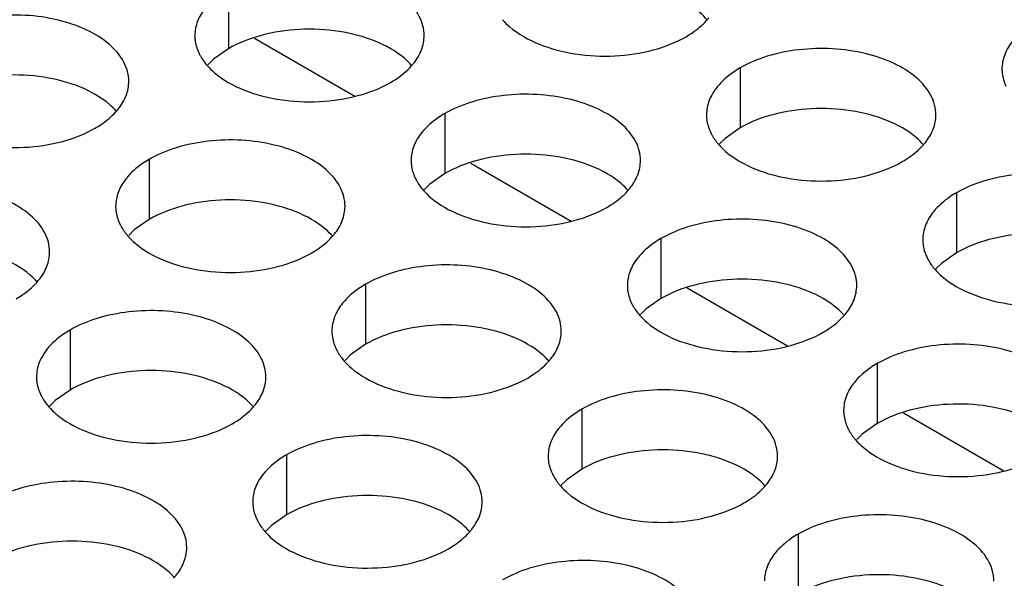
# Model space of a CAD drawing. Header units: inches. Extents: x 0 to 34, y 0 to 22.
# Tile 129 of 164: x 17.327 to 17.542, y 19.725 to 19.847. Entities that reach past the tile are written whole.
import ezdxf

# ---------------------------------------------------------------- set-up
doc = ezdxf.new("R2010")
doc.units = ezdxf.units.IN
doc.header["$LTSCALE"] = 1.87
doc.header["$MEASUREMENT"] = 0
doc.layers.get('0').update_dxf_attribs({"linetype": 'CONTINUOUS'})
doc.layers.add('02___PRT_ALL_AXES', color=7, linetype='CONTINUOUS')

msp = doc.modelspace()

# ---------------------------------------------------------------- linework, layer by layer
at = {"color": 7, "linetype": 'CONTINUOUS'}
for p, q in [((17.37809, 19.84263), (17.39997, 19.83)), ((17.42523, 19.81541), (17.44711, 19.80278)), ((17.47237, 19.7882), (17.49425, 19.77556)), ((17.51951, 19.76098), (17.54139, 19.74834))]:
    msp.add_line(p, q, dxfattribs=at)
at = {"layer": '02___PRT_ALL_AXES', "color": 7, "linetype": 'CONTINUOUS'}
for p, q in [((17.37238, 19.85339), (17.37238, 19.84032)), ((17.37238, 19.84032), (17.36912, 19.83801)), ((17.36912, 19.83801), (17.36791, 19.83682)), ((17.48391, 19.83613), (17.48391, 19.82307)), ((17.41952, 19.82617), (17.41952, 19.8131)), ((17.48391, 19.82307), (17.48066, 19.82075)), ((17.48066, 19.82075), (17.47945, 19.81956)), ((17.35512, 19.81621), (17.35512, 19.80314)), ((17.41952, 19.8131), (17.41626, 19.81079)), ((17.41626, 19.81079), (17.41505, 19.8096)), ((17.53105, 19.80891), (17.53105, 19.79585)), ((17.35512, 19.80314), (17.35187, 19.80083)), ((17.35187, 19.80083), (17.35066, 19.79964)), ((17.46666, 19.79895), (17.46666, 19.78589)), ((17.53105, 19.79585), (17.5278, 19.79353)), ((17.5278, 19.79353), (17.52659, 19.79234)), ((17.40226, 19.78899), (17.40226, 19.77592)), ((17.46666, 19.78589), (17.4634, 19.78357)), ((17.4634, 19.78357), (17.46219, 19.78238)), ((17.33787, 19.77902), (17.33787, 19.76596)), ((17.40226, 19.77592), (17.39901, 19.77361)), ((17.39901, 19.77361), (17.3978, 19.77242)), ((17.5138, 19.77173), (17.5138, 19.75867)), ((17.33787, 19.76596), (17.33461, 19.76364)), ((17.33461, 19.76364), (17.3334, 19.76245)), ((17.4494, 19.76177), (17.4494, 19.74871)), ((17.5138, 19.75867), (17.51054, 19.75635)), ((17.51054, 19.75635), (17.50933, 19.75516)), ((17.38501, 19.75181), (17.38501, 19.73874)), ((17.4494, 19.74871), (17.44615, 19.74639)), ((17.44615, 19.74639), (17.44494, 19.7452)), ((17.38501, 19.73874), (17.38175, 19.73643)), ((17.38175, 19.73643), (17.38054, 19.73524)), ((17.49654, 19.73455), (17.49654, 19.72149))]:
    msp.add_line(p, q, dxfattribs=at)
at = {"layer": '02___PRT_ALL_AXES', "color": 3, "linetype": 'CONTINUOUS'}
for centre in [(17.46651, 19.85562), (17.40211, 19.84566), (17.33772, 19.83569), (17.51365, 19.8284), (17.44925, 19.81844), (17.38486, 19.80848), (17.32046, 19.79851), (17.4964, 19.79122), (17.432, 19.78126), (17.36761, 19.7713), (17.47914, 19.75404), (17.41475, 19.74408), (17.35035, 19.73411)]:
    msp.add_arc(centre, 0.01363, 317.6963, 321.0163, dxfattribs=at)
for points, knots in [([(17.41505, 19.84317), (17.41505, 19.84388), (17.41487, 19.84534), (17.41372, 19.84825), (17.41079, 19.85161), (17.40577, 19.85466), (17.3995, 19.85676), (17.39248, 19.85775), (17.38525, 19.85755), (17.37842, 19.85618), (17.37423, 19.85446), (17.37238, 19.85339)], [0, 0, 0, 0, 0.042883, 0.087524, 0.186914, 0.304219, 0.43794, 0.582356, 0.729558, 0.871282, 1, 1, 1, 1]), ([(17.3674, 19.84928), (17.36667, 19.84839), (17.3655, 19.84647), (17.36506, 19.84425), (17.36506, 19.84319)], [0, 0, 0, 0, 0.520681, 1, 1, 1, 1]), ([(17.35066, 19.83321), (17.35066, 19.83392), (17.35047, 19.83538), (17.34932, 19.83829), (17.3464, 19.84165), (17.34138, 19.8447), (17.33511, 19.8468), (17.32808, 19.84779), (17.32086, 19.84759), (17.31403, 19.84622), (17.30983, 19.84449), (17.30798, 19.84342)], [0, 0, 0, 0, 0.042883, 0.087524, 0.186914, 0.304219, 0.43794, 0.582356, 0.729558, 0.871282, 1, 1, 1, 1]), ([(17.43213, 19.84664), (17.43261, 19.84609), (17.43492, 19.84384), (17.43781, 19.84225), (17.44011, 19.84132)], [0, 0, 0, 0, 0.226307, 1, 1, 1, 1]), ([(17.47213, 19.84294), (17.47256, 19.84319), (17.47417, 19.84419), (17.47566, 19.84541), (17.47659, 19.84644)], [0, 0, 0, 0, 0.265362, 1, 1, 1, 1]), ([(17.36506, 19.84319), (17.36506, 19.84287), (17.36513, 19.84159), (17.3655, 19.84032), (17.36591, 19.83944)], [0, 0, 0, 0, 0.245663, 1, 1, 1, 1]), ([(17.41271, 19.83708), (17.41344, 19.83797), (17.41461, 19.83989), (17.41505, 19.84211), (17.41505, 19.84317)], [0, 0, 0, 0, 0.520681, 1, 1, 1, 1]), ([(17.44011, 19.84132), (17.44263, 19.8403), (17.44811, 19.83889), (17.45658, 19.83848), (17.46482, 19.8397), (17.46991, 19.84166), (17.47213, 19.84294)], [0, 0, 0, 0, 0.247189, 0.509885, 0.767301, 1, 1, 1, 1]), ([(17.54333, 19.84199), (17.54261, 19.84109), (17.54143, 19.83918), (17.54099, 19.83695), (17.54099, 19.8359)], [0, 0, 0, 0, 0.520681, 1, 1, 1, 1]), ([(17.36591, 19.83944), (17.36602, 19.8392), (17.36653, 19.83821), (17.36719, 19.83731), (17.36774, 19.83667)], [0, 0, 0, 0, 0.240409, 1, 1, 1, 1]), ([(17.52659, 19.82591), (17.52659, 19.82663), (17.5264, 19.82809), (17.52525, 19.831), (17.52233, 19.83436), (17.51731, 19.83741), (17.51104, 19.83951), (17.50401, 19.84049), (17.49679, 19.8403), (17.48996, 19.83893), (17.48576, 19.8372), (17.48391, 19.83613)], [0, 0, 0, 0, 0.042883, 0.087524, 0.186914, 0.304219, 0.43794, 0.582356, 0.729558, 0.871282, 1, 1, 1, 1]), ([(17.36774, 19.83667), (17.36822, 19.83613), (17.37052, 19.83387), (17.37341, 19.83229), (17.37572, 19.83136)], [0, 0, 0, 0, 0.226307, 1, 1, 1, 1]), ([(17.40773, 19.83297), (17.40817, 19.83322), (17.40978, 19.83423), (17.41126, 19.83545), (17.4122, 19.83648)], [0, 0, 0, 0, 0.265362, 1, 1, 1, 1]), ([(17.48391, 19.83613), (17.48341, 19.83584), (17.48159, 19.83469), (17.47993, 19.83325), (17.47893, 19.83202)], [0, 0, 0, 0, 0.268123, 1, 1, 1, 1]), ([(17.54099, 19.8359), (17.54099, 19.83558), (17.54106, 19.83429), (17.54143, 19.83303), (17.54184, 19.83215)], [0, 0, 0, 0, 0.245663, 1, 1, 1, 1]), ([(17.34832, 19.82712), (17.34904, 19.82801), (17.35022, 19.82993), (17.35066, 19.83215), (17.35066, 19.83321)], [0, 0, 0, 0, 0.520681, 1, 1, 1, 1]), ([(17.37572, 19.83136), (17.37823, 19.83034), (17.38372, 19.82893), (17.39219, 19.82852), (17.40042, 19.82974), (17.40552, 19.83169), (17.40773, 19.83297)], [0, 0, 0, 0, 0.247189, 0.509885, 0.767301, 1, 1, 1, 1]), ([(17.47893, 19.83202), (17.47821, 19.83113), (17.47703, 19.82921), (17.47659, 19.82699), (17.47659, 19.82593)], [0, 0, 0, 0, 0.520681, 1, 1, 1, 1]), ([(17.46219, 19.81595), (17.4622, 19.81666), (17.46201, 19.81812), (17.46086, 19.82103), (17.45793, 19.8244), (17.45291, 19.82744), (17.44664, 19.82954), (17.43962, 19.83053), (17.43239, 19.83033), (17.42556, 19.82897), (17.42137, 19.82724), (17.41952, 19.82617)], [0, 0, 0, 0, 0.042883, 0.087524, 0.186914, 0.304219, 0.43794, 0.582356, 0.729558, 0.871282, 1, 1, 1, 1]), ([(17.34334, 19.82301), (17.34377, 19.82326), (17.34538, 19.82426), (17.34687, 19.82549), (17.3478, 19.82652)], [0, 0, 0, 0, 0.265362, 1, 1, 1, 1]), ([(17.41952, 19.82617), (17.41902, 19.82588), (17.41719, 19.82473), (17.41553, 19.82329), (17.41454, 19.82206)], [0, 0, 0, 0, 0.268123, 1, 1, 1, 1]), ([(17.47659, 19.82593), (17.47659, 19.82562), (17.47666, 19.82433), (17.47703, 19.82307), (17.47744, 19.82219)], [0, 0, 0, 0, 0.245663, 1, 1, 1, 1]), ([(17.52425, 19.81982), (17.52497, 19.82072), (17.52615, 19.82263), (17.52659, 19.82486), (17.52659, 19.82591)], [0, 0, 0, 0, 0.520681, 1, 1, 1, 1]), ([(17.31132, 19.82139), (17.31384, 19.82037), (17.31932, 19.81896), (17.32779, 19.81855), (17.33603, 19.81977), (17.34112, 19.82173), (17.34334, 19.82301)], [0, 0, 0, 0, 0.247189, 0.509885, 0.767301, 1, 1, 1, 1]), ([(17.47744, 19.82219), (17.47755, 19.82195), (17.47806, 19.82096), (17.47872, 19.82005), (17.47928, 19.81942)], [0, 0, 0, 0, 0.240409, 1, 1, 1, 1]), ([(17.3978, 19.80599), (17.3978, 19.8067), (17.39761, 19.80816), (17.39646, 19.81107), (17.39354, 19.81443), (17.38852, 19.81748), (17.38225, 19.81958), (17.37522, 19.82057), (17.368, 19.82037), (17.36117, 19.819), (17.35697, 19.81727), (17.35512, 19.81621)], [0, 0, 0, 0, 0.042883, 0.087524, 0.186914, 0.304219, 0.43794, 0.582356, 0.729558, 0.871282, 1, 1, 1, 1]), ([(17.41454, 19.82206), (17.41382, 19.82117), (17.41264, 19.81925), (17.4122, 19.81703), (17.4122, 19.81597)], [0, 0, 0, 0, 0.520681, 1, 1, 1, 1]), ([(17.47928, 19.81942), (17.47975, 19.81887), (17.48206, 19.81662), (17.48495, 19.81503), (17.48725, 19.8141)], [0, 0, 0, 0, 0.226307, 1, 1, 1, 1]), ([(17.51927, 19.81572), (17.5197, 19.81597), (17.52131, 19.81697), (17.5228, 19.81819), (17.52373, 19.81922)], [0, 0, 0, 0, 0.265362, 1, 1, 1, 1]), ([(17.35512, 19.81621), (17.35462, 19.81592), (17.3528, 19.81477), (17.35114, 19.81333), (17.35014, 19.8121)], [0, 0, 0, 0, 0.268123, 1, 1, 1, 1]), ([(17.4122, 19.81597), (17.4122, 19.81566), (17.41227, 19.81437), (17.41264, 19.81311), (17.41305, 19.81223)], [0, 0, 0, 0, 0.245663, 1, 1, 1, 1]), ([(17.45985, 19.80986), (17.46058, 19.81075), (17.46175, 19.81267), (17.46219, 19.81489), (17.46219, 19.81595)], [0, 0, 0, 0, 0.520681, 1, 1, 1, 1]), ([(17.48725, 19.8141), (17.48977, 19.81308), (17.49525, 19.81167), (17.50373, 19.81126), (17.51196, 19.81248), (17.51705, 19.81444), (17.51927, 19.81572)], [0, 0, 0, 0, 0.247189, 0.509885, 0.767301, 1, 1, 1, 1]), ([(17.35014, 19.8121), (17.34942, 19.81121), (17.34824, 19.80929), (17.3478, 19.80707), (17.3478, 19.80601)], [0, 0, 0, 0, 0.520681, 1, 1, 1, 1]), ([(17.41305, 19.81223), (17.41316, 19.81198), (17.41367, 19.811), (17.41433, 19.81009), (17.41488, 19.80946)], [0, 0, 0, 0, 0.240409, 1, 1, 1, 1]), ([(17.57373, 19.7987), (17.57373, 19.79941), (17.57354, 19.80087), (17.57239, 19.80378), (17.56947, 19.80714), (17.56445, 19.81019), (17.55818, 19.81229), (17.55115, 19.81327), (17.54393, 19.81308), (17.5371, 19.81171), (17.5329, 19.80998), (17.53105, 19.80891)], [0, 0, 0, 0, 0.042883, 0.087524, 0.186914, 0.304219, 0.43794, 0.582356, 0.729558, 0.871282, 1, 1, 1, 1]), ([(17.3334, 19.79603), (17.33341, 19.79674), (17.33322, 19.7982), (17.33207, 19.80111), (17.32914, 19.80447), (17.32412, 19.80752), (17.31785, 19.80962), (17.31083, 19.81061), (17.3036, 19.81041), (17.29677, 19.80904), (17.29258, 19.80731), (17.29073, 19.80624)], [0, 0, 0, 0, 0.042883, 0.087524, 0.186914, 0.304219, 0.43794, 0.582356, 0.729558, 0.871282, 1, 1, 1, 1]), ([(17.41488, 19.80946), (17.41536, 19.80891), (17.41766, 19.80666), (17.42055, 19.80507), (17.42286, 19.80414)], [0, 0, 0, 0, 0.226307, 1, 1, 1, 1]), ([(17.45487, 19.80575), (17.45531, 19.80601), (17.45692, 19.80701), (17.4584, 19.80823), (17.45934, 19.80926)], [0, 0, 0, 0, 0.265362, 1, 1, 1, 1]), ([(17.53105, 19.80891), (17.53055, 19.80862), (17.52873, 19.80748), (17.52707, 19.80603), (17.52607, 19.80481)], [0, 0, 0, 0, 0.268123, 1, 1, 1, 1]), ([(17.3478, 19.80601), (17.3478, 19.80569), (17.34787, 19.80441), (17.34824, 19.80314), (17.34865, 19.80226)], [0, 0, 0, 0, 0.245663, 1, 1, 1, 1]), ([(17.39546, 19.7999), (17.39618, 19.80079), (17.39736, 19.80271), (17.3978, 19.80493), (17.3978, 19.80599)], [0, 0, 0, 0, 0.520681, 1, 1, 1, 1]), ([(17.42286, 19.80414), (17.42537, 19.80312), (17.43086, 19.80171), (17.43933, 19.8013), (17.44756, 19.80252), (17.45266, 19.80448), (17.45487, 19.80575)], [0, 0, 0, 0, 0.247189, 0.509885, 0.767301, 1, 1, 1, 1]), ([(17.50934, 19.78873), (17.50934, 19.78945), (17.50915, 19.7909), (17.508, 19.79382), (17.50507, 19.79718), (17.50005, 19.80023), (17.49378, 19.80233), (17.48676, 19.80331), (17.47953, 19.80312), (17.4727, 19.80175), (17.46851, 19.80002), (17.46666, 19.79895)], [0, 0, 0, 0, 0.042883, 0.087524, 0.186914, 0.304219, 0.43794, 0.582356, 0.729558, 0.871282, 1, 1, 1, 1]), ([(17.52607, 19.80481), (17.52535, 19.80391), (17.52418, 19.802), (17.52373, 19.79977), (17.52373, 19.79872)], [0, 0, 0, 0, 0.520681, 1, 1, 1, 1]), ([(17.34865, 19.80226), (17.34876, 19.80202), (17.34927, 19.80103), (17.34993, 19.80013), (17.35049, 19.79949)], [0, 0, 0, 0, 0.240409, 1, 1, 1, 1]), ([(17.35049, 19.79949), (17.35096, 19.79895), (17.35327, 19.79669), (17.35616, 19.79511), (17.35846, 19.79417)], [0, 0, 0, 0, 0.226307, 1, 1, 1, 1]), ([(17.39048, 19.79579), (17.39091, 19.79604), (17.39252, 19.79705), (17.39401, 19.79827), (17.39494, 19.7993)], [0, 0, 0, 0, 0.265362, 1, 1, 1, 1]), ([(17.46666, 19.79895), (17.46616, 19.79866), (17.46433, 19.79751), (17.46267, 19.79607), (17.46168, 19.79484)], [0, 0, 0, 0, 0.268123, 1, 1, 1, 1]), ([(17.52373, 19.79872), (17.52373, 19.7984), (17.5238, 19.79711), (17.52417, 19.79585), (17.52458, 19.79497)], [0, 0, 0, 0, 0.245663, 1, 1, 1, 1]), ([(17.33106, 19.78994), (17.33179, 19.79083), (17.33296, 19.79275), (17.3334, 19.79497), (17.3334, 19.79603)], [0, 0, 0, 0, 0.520681, 1, 1, 1, 1]), ([(17.35846, 19.79417), (17.36098, 19.79316), (17.36646, 19.79175), (17.37494, 19.79134), (17.38317, 19.79256), (17.38826, 19.79451), (17.39048, 19.79579)], [0, 0, 0, 0, 0.247189, 0.509885, 0.767301, 1, 1, 1, 1]), ([(17.46168, 19.79484), (17.46096, 19.79395), (17.45978, 19.79203), (17.45934, 19.78981), (17.45934, 19.78875)], [0, 0, 0, 0, 0.520681, 1, 1, 1, 1]), ([(17.52458, 19.79497), (17.5247, 19.79473), (17.5252, 19.79374), (17.52586, 19.79283), (17.52642, 19.7922)], [0, 0, 0, 0, 0.240409, 1, 1, 1, 1]), ([(17.44494, 19.77877), (17.44494, 19.77948), (17.44475, 19.78094), (17.4436, 19.78385), (17.44068, 19.78721), (17.43566, 19.79026), (17.42939, 19.79236), (17.42236, 19.79335), (17.41514, 19.79315), (17.40831, 19.79178), (17.40411, 19.79006), (17.40226, 19.78899)], [0, 0, 0, 0, 0.042883, 0.087524, 0.186914, 0.304219, 0.43794, 0.582356, 0.729558, 0.871282, 1, 1, 1, 1]), ([(17.52642, 19.7922), (17.52689, 19.79165), (17.5292, 19.7894), (17.53209, 19.78781), (17.53439, 19.78688)], [0, 0, 0, 0, 0.226307, 1, 1, 1, 1]), ([(17.32608, 19.78583), (17.32652, 19.78608), (17.32813, 19.78708), (17.32961, 19.78831), (17.33055, 19.78934)], [0, 0, 0, 0, 0.265362, 1, 1, 1, 1]), ([(17.40226, 19.78899), (17.40176, 19.7887), (17.39994, 19.78755), (17.39828, 19.78611), (17.39728, 19.78488)], [0, 0, 0, 0, 0.268123, 1, 1, 1, 1]), ([(17.45934, 19.78875), (17.45934, 19.78844), (17.45941, 19.78715), (17.45978, 19.78589), (17.46019, 19.78501)], [0, 0, 0, 0, 0.245663, 1, 1, 1, 1]), ([(17.50699, 19.78264), (17.50772, 19.78354), (17.50889, 19.78545), (17.50933, 19.78768), (17.50934, 19.78873)], [0, 0, 0, 0, 0.520681, 1, 1, 1, 1]), ([(17.53439, 19.78688), (17.53691, 19.78586), (17.54239, 19.78445), (17.55087, 19.78404), (17.5591, 19.78526), (17.56419, 19.78722), (17.56641, 19.7885)], [0, 0, 0, 0, 0.247189, 0.509885, 0.767301, 1, 1, 1, 1]), ([(17.39728, 19.78488), (17.39656, 19.78399), (17.39539, 19.78207), (17.39494, 19.77985), (17.39494, 19.77879)], [0, 0, 0, 0, 0.520681, 1, 1, 1, 1]), ([(17.46019, 19.78501), (17.4603, 19.78477), (17.46081, 19.78378), (17.46147, 19.78287), (17.46202, 19.78224)], [0, 0, 0, 0, 0.240409, 1, 1, 1, 1]), ([(17.38055, 19.76881), (17.38055, 19.76952), (17.38036, 19.77098), (17.37921, 19.77389), (17.37628, 19.77725), (17.37126, 19.7803), (17.36499, 19.7824), (17.35797, 19.78339), (17.35074, 19.78319), (17.34391, 19.78182), (17.33972, 19.78009), (17.33787, 19.77902)], [0, 0, 0, 0, 0.042883, 0.087524, 0.186914, 0.304219, 0.43794, 0.582356, 0.729558, 0.871282, 1, 1, 1, 1]), ([(17.46202, 19.78224), (17.4625, 19.78169), (17.4648, 19.77944), (17.46769, 19.77785), (17.47, 19.77692)], [0, 0, 0, 0, 0.226307, 1, 1, 1, 1]), ([(17.50201, 19.77854), (17.50245, 19.77879), (17.50406, 19.77979), (17.50554, 19.78101), (17.50648, 19.78204)], [0, 0, 0, 0, 0.265362, 1, 1, 1, 1]), ([(17.33787, 19.77902), (17.33737, 19.77874), (17.33554, 19.77759), (17.33388, 19.77615), (17.33289, 19.77492)], [0, 0, 0, 0, 0.268123, 1, 1, 1, 1]), ([(17.39494, 19.77879), (17.39494, 19.77847), (17.39501, 19.77719), (17.39538, 19.77592), (17.39579, 19.77504)], [0, 0, 0, 0, 0.245663, 1, 1, 1, 1]), ([(17.4426, 19.77268), (17.44332, 19.77357), (17.4445, 19.77549), (17.44494, 19.77771), (17.44494, 19.77877)], [0, 0, 0, 0, 0.520681, 1, 1, 1, 1]), ([(17.47, 19.77692), (17.47252, 19.7759), (17.478, 19.77449), (17.48647, 19.77408), (17.4947, 19.7753), (17.4998, 19.77726), (17.50201, 19.77854)], [0, 0, 0, 0, 0.247189, 0.509885, 0.767301, 1, 1, 1, 1]), ([(17.39579, 19.77504), (17.39591, 19.7748), (17.39641, 19.77382), (17.39707, 19.77291), (17.39763, 19.77227)], [0, 0, 0, 0, 0.240409, 1, 1, 1, 1]), ([(17.55648, 19.76152), (17.55648, 19.76223), (17.55629, 19.76369), (17.55514, 19.7666), (17.55221, 19.76996), (17.54719, 19.77301), (17.54092, 19.77511), (17.5339, 19.77609), (17.52667, 19.7759), (17.51984, 19.77453), (17.51565, 19.7728), (17.5138, 19.77173)], [0, 0, 0, 0, 0.042883, 0.087524, 0.186914, 0.304219, 0.43794, 0.582356, 0.729558, 0.871282, 1, 1, 1, 1]), ([(17.33289, 19.77492), (17.33217, 19.77402), (17.33099, 19.77211), (17.33055, 19.76989), (17.33055, 19.76883)], [0, 0, 0, 0, 0.520681, 1, 1, 1, 1]), ([(17.39763, 19.77227), (17.3981, 19.77173), (17.40041, 19.76947), (17.4033, 19.76789), (17.4056, 19.76696)], [0, 0, 0, 0, 0.226307, 1, 1, 1, 1]), ([(17.43762, 19.76857), (17.43805, 19.76883), (17.43966, 19.76983), (17.44115, 19.77105), (17.44208, 19.77208)], [0, 0, 0, 0, 0.265362, 1, 1, 1, 1]), ([(17.5138, 19.77173), (17.5133, 19.77144), (17.51147, 19.77029), (17.50981, 19.76885), (17.50882, 19.76763)], [0, 0, 0, 0, 0.268123, 1, 1, 1, 1]), ([(17.33055, 19.76883), (17.33055, 19.76851), (17.33062, 19.76723), (17.33099, 19.76596), (17.3314, 19.76508)], [0, 0, 0, 0, 0.245663, 1, 1, 1, 1]), ([(17.3782, 19.76272), (17.37893, 19.76361), (17.3801, 19.76553), (17.38054, 19.76775), (17.38055, 19.76881)], [0, 0, 0, 0, 0.520681, 1, 1, 1, 1]), ([(17.4056, 19.76696), (17.40812, 19.76594), (17.4136, 19.76453), (17.42208, 19.76412), (17.43031, 19.76534), (17.4354, 19.7673), (17.43762, 19.76857)], [0, 0, 0, 0, 0.247189, 0.509885, 0.767301, 1, 1, 1, 1]), ([(17.50882, 19.76763), (17.5081, 19.76673), (17.50692, 19.76482), (17.50648, 19.76259), (17.50648, 19.76153)], [0, 0, 0, 0, 0.520681, 1, 1, 1, 1]), ([(17.3314, 19.76508), (17.33151, 19.76484), (17.33202, 19.76385), (17.33268, 19.76295), (17.33323, 19.76231)], [0, 0, 0, 0, 0.240409, 1, 1, 1, 1]), ([(17.49208, 19.75155), (17.49208, 19.75226), (17.49189, 19.75372), (17.49074, 19.75663), (17.48782, 19.76), (17.4828, 19.76305), (17.47653, 19.76515), (17.4695, 19.76613), (17.46228, 19.76593), (17.45545, 19.76457), (17.45125, 19.76284), (17.4494, 19.76177)], [0, 0, 0, 0, 0.042883, 0.087524, 0.186914, 0.304219, 0.43794, 0.582356, 0.729558, 0.871282, 1, 1, 1, 1]), ([(17.33323, 19.76231), (17.33371, 19.76176), (17.33601, 19.75951), (17.3389, 19.75793), (17.34121, 19.75699)], [0, 0, 0, 0, 0.226307, 1, 1, 1, 1]), ([(17.37322, 19.75861), (17.37366, 19.75886), (17.37527, 19.75986), (17.37675, 19.76109), (17.37769, 19.76212)], [0, 0, 0, 0, 0.265362, 1, 1, 1, 1]), ([(17.4494, 19.76177), (17.4489, 19.76148), (17.44708, 19.76033), (17.44542, 19.75889), (17.44442, 19.75766)], [0, 0, 0, 0, 0.268123, 1, 1, 1, 1]), ([(17.50648, 19.76153), (17.50648, 19.76122), (17.50655, 19.75993), (17.50692, 19.75867), (17.50733, 19.75779)], [0, 0, 0, 0, 0.245663, 1, 1, 1, 1]), ([(17.34121, 19.75699), (17.34372, 19.75598), (17.34921, 19.75456), (17.35768, 19.75416), (17.36591, 19.75537), (17.37101, 19.75733), (17.37322, 19.75861)], [0, 0, 0, 0, 0.247189, 0.509885, 0.767301, 1, 1, 1, 1]), ([(17.42769, 19.74159), (17.42769, 19.7423), (17.4275, 19.74376), (17.42635, 19.74667), (17.42342, 19.75003), (17.4184, 19.75308), (17.41213, 19.75518), (17.40511, 19.75617), (17.39788, 19.75597), (17.39105, 19.7546), (17.38686, 19.75288), (17.38501, 19.75181)], [0, 0, 0, 0, 0.042883, 0.087524, 0.186914, 0.304219, 0.43794, 0.582356, 0.729558, 0.871282, 1, 1, 1, 1]), ([(17.44442, 19.75766), (17.4437, 19.75677), (17.44253, 19.75485), (17.44208, 19.75263), (17.44208, 19.75157)], [0, 0, 0, 0, 0.520681, 1, 1, 1, 1]), ([(17.50733, 19.75779), (17.50744, 19.75755), (17.50795, 19.75656), (17.50861, 19.75565), (17.50916, 19.75502)], [0, 0, 0, 0, 0.240409, 1, 1, 1, 1]), ([(17.50916, 19.75502), (17.50964, 19.75447), (17.51194, 19.75222), (17.51483, 19.75063), (17.51714, 19.7497)], [0, 0, 0, 0, 0.226307, 1, 1, 1, 1]), ([(17.38501, 19.75181), (17.38451, 19.75152), (17.38268, 19.75037), (17.38102, 19.74893), (17.38003, 19.7477)], [0, 0, 0, 0, 0.268123, 1, 1, 1, 1]), ([(17.44208, 19.75157), (17.44208, 19.75126), (17.44215, 19.74997), (17.44253, 19.74871), (17.44293, 19.74783)], [0, 0, 0, 0, 0.245663, 1, 1, 1, 1]), ([(17.48974, 19.74546), (17.49046, 19.74636), (17.49164, 19.74827), (17.49208, 19.75049), (17.49208, 19.75155)], [0, 0, 0, 0, 0.520681, 1, 1, 1, 1]), ([(17.51714, 19.7497), (17.51966, 19.74868), (17.52514, 19.74727), (17.53361, 19.74686), (17.54185, 19.74808), (17.54694, 19.75004), (17.54915, 19.75132)], [0, 0, 0, 0, 0.247189, 0.509885, 0.767301, 1, 1, 1, 1]), ([(17.38003, 19.7477), (17.37931, 19.74681), (17.37813, 19.74489), (17.37769, 19.74267), (17.37769, 19.74161)], [0, 0, 0, 0, 0.520681, 1, 1, 1, 1]), ([(17.44293, 19.74783), (17.44305, 19.74758), (17.44355, 19.7466), (17.44421, 19.74569), (17.44477, 19.74506)], [0, 0, 0, 0, 0.240409, 1, 1, 1, 1]), ([(17.36329, 19.73163), (17.36329, 19.73234), (17.3631, 19.7338), (17.36195, 19.73671), (17.35903, 19.74007), (17.35401, 19.74312), (17.34774, 19.74522), (17.34071, 19.74621), (17.33349, 19.74601), (17.32666, 19.74464), (17.32246, 19.74291), (17.32061, 19.74184)], [0, 0, 0, 0, 0.042883, 0.087524, 0.186914, 0.304219, 0.43794, 0.582356, 0.729558, 0.871282, 1, 1, 1, 1]), ([(17.44477, 19.74506), (17.44524, 19.74451), (17.44755, 19.74226), (17.45044, 19.74067), (17.45274, 19.73974)], [0, 0, 0, 0, 0.226307, 1, 1, 1, 1]), ([(17.48476, 19.74136), (17.4852, 19.74161), (17.48681, 19.74261), (17.48829, 19.74383), (17.48922, 19.74486)], [0, 0, 0, 0, 0.265362, 1, 1, 1, 1]), ([(17.37769, 19.74161), (17.37769, 19.74129), (17.37776, 19.74001), (17.37813, 19.73874), (17.37854, 19.73786)], [0, 0, 0, 0, 0.245663, 1, 1, 1, 1]), ([(17.42534, 19.7355), (17.42607, 19.73639), (17.42724, 19.73831), (17.42769, 19.74053), (17.42769, 19.74159)], [0, 0, 0, 0, 0.520681, 1, 1, 1, 1]), ([(17.45274, 19.73974), (17.45526, 19.73872), (17.46074, 19.73731), (17.46922, 19.7369), (17.47745, 19.73812), (17.48254, 19.74008), (17.48476, 19.74136)], [0, 0, 0, 0, 0.247189, 0.509885, 0.767301, 1, 1, 1, 1]), ([(17.53922, 19.72433), (17.53922, 19.72505), (17.53903, 19.72651), (17.53788, 19.72942), (17.53496, 19.73278), (17.52994, 19.73583), (17.52367, 19.73793), (17.51664, 19.73891), (17.50942, 19.73872), (17.50259, 19.73735), (17.49839, 19.73562), (17.49654, 19.73455)], [0, 0, 0, 0, 0.042883, 0.087524, 0.186914, 0.304219, 0.43794, 0.582356, 0.729558, 0.871282, 1, 1, 1, 1]), ([(17.37854, 19.73786), (17.37865, 19.73762), (17.37916, 19.73663), (17.37982, 19.73573), (17.38037, 19.73509)], [0, 0, 0, 0, 0.240409, 1, 1, 1, 1]), ([(17.38037, 19.73509), (17.38085, 19.73455), (17.38315, 19.73229), (17.38604, 19.73071), (17.38835, 19.72978)], [0, 0, 0, 0, 0.226307, 1, 1, 1, 1]), ([(17.42036, 19.73139), (17.4208, 19.73164), (17.42241, 19.73265), (17.42389, 19.73387), (17.42483, 19.7349)], [0, 0, 0, 0, 0.265362, 1, 1, 1, 1]), ([(17.49654, 19.73455), (17.49604, 19.73426), (17.49422, 19.73311), (17.49256, 19.73167), (17.49156, 19.73044)], [0, 0, 0, 0, 0.268123, 1, 1, 1, 1]), ([(17.36095, 19.72554), (17.36167, 19.72643), (17.36285, 19.72835), (17.36329, 19.73057), (17.36329, 19.73163)], [0, 0, 0, 0, 0.520681, 1, 1, 1, 1]), ([(17.38835, 19.72978), (17.39087, 19.72876), (17.39635, 19.72735), (17.40482, 19.72694), (17.41306, 19.72816), (17.41815, 19.73011), (17.42036, 19.73139)], [0, 0, 0, 0, 0.247189, 0.509885, 0.767301, 1, 1, 1, 1]), ([(17.49156, 19.73044), (17.49084, 19.72955), (17.48967, 19.72763), (17.48922, 19.72541), (17.48922, 19.72435)], [0, 0, 0, 0, 0.520681, 1, 1, 1, 1]), ([(17.47483, 19.71437), (17.47483, 19.71508), (17.47464, 19.71654), (17.47349, 19.71945), (17.47056, 19.72282), (17.46554, 19.72586), (17.45927, 19.72796), (17.45225, 19.72895), (17.44502, 19.72875), (17.43819, 19.72739), (17.434, 19.72566), (17.43215, 19.72459)], [0, 0, 0, 0, 0.042883, 0.087524, 0.186914, 0.304219, 0.43794, 0.582356, 0.729558, 0.871282, 1, 1, 1, 1])]:
    msp.add_open_spline(points, degree=3, knots=knots, dxfattribs=at)
at = {"layer": '02___PRT_ALL_AXES', "color": 7, "linetype": 'CONTINUOUS'}
for points, knots in [([(17.47677, 19.84659), (17.47629, 19.84713), (17.47398, 19.84939), (17.47109, 19.85097), (17.46879, 19.8519)], [0, 0, 0, 0, 0.226307, 1, 1, 1, 1]), ([(17.40439, 19.84194), (17.40188, 19.84296), (17.39639, 19.84437), (17.38792, 19.84478), (17.37969, 19.84356), (17.37459, 19.8416), (17.37238, 19.84032)], [0, 0, 0, 0, 0.247189, 0.509885, 0.767301, 1, 1, 1, 1]), ([(17.41237, 19.83662), (17.41189, 19.83717), (17.40959, 19.83942), (17.4067, 19.84101), (17.40439, 19.84194)], [0, 0, 0, 0, 0.226307, 1, 1, 1, 1]), ([(17.34, 19.83198), (17.33748, 19.833), (17.332, 19.83441), (17.32353, 19.83482), (17.31529, 19.8336), (17.3102, 19.83164), (17.30798, 19.83036)], [0, 0, 0, 0, 0.247189, 0.509885, 0.767301, 1, 1, 1, 1]), ([(17.34798, 19.82666), (17.3475, 19.82721), (17.34519, 19.82946), (17.3423, 19.83105), (17.34, 19.83198)], [0, 0, 0, 0, 0.226307, 1, 1, 1, 1]), ([(17.51593, 19.82468), (17.51341, 19.8257), (17.50793, 19.82711), (17.49946, 19.82752), (17.49122, 19.8263), (17.48613, 19.82435), (17.48391, 19.82307)], [0, 0, 0, 0, 0.247189, 0.509885, 0.767301, 1, 1, 1, 1]), ([(17.52391, 19.81937), (17.52343, 19.81991), (17.52112, 19.82217), (17.51823, 19.82375), (17.51593, 19.82468)], [0, 0, 0, 0, 0.226307, 1, 1, 1, 1]), ([(17.45154, 19.81472), (17.44902, 19.81574), (17.44353, 19.81715), (17.43506, 19.81756), (17.42683, 19.81634), (17.42173, 19.81438), (17.41952, 19.8131)], [0, 0, 0, 0, 0.247189, 0.509885, 0.767301, 1, 1, 1, 1]), ([(17.45951, 19.8094), (17.45903, 19.80995), (17.45673, 19.8122), (17.45384, 19.81379), (17.45154, 19.81472)], [0, 0, 0, 0, 0.226307, 1, 1, 1, 1]), ([(17.38714, 19.80476), (17.38462, 19.80578), (17.37914, 19.80719), (17.37067, 19.8076), (17.36243, 19.80638), (17.35734, 19.80442), (17.35512, 19.80314)], [0, 0, 0, 0, 0.247189, 0.509885, 0.767301, 1, 1, 1, 1]), ([(17.39512, 19.79944), (17.39464, 19.79999), (17.39233, 19.80224), (17.38944, 19.80383), (17.38714, 19.80476)], [0, 0, 0, 0, 0.226307, 1, 1, 1, 1]), ([(17.56307, 19.79747), (17.56055, 19.79848), (17.55507, 19.7999), (17.5466, 19.8003), (17.53836, 19.79909), (17.53327, 19.79713), (17.53105, 19.79585)], [0, 0, 0, 0, 0.247189, 0.509885, 0.767301, 1, 1, 1, 1]), ([(17.33072, 19.78948), (17.33024, 19.79003), (17.32794, 19.79228), (17.32505, 19.79387), (17.32275, 19.7948)], [0, 0, 0, 0, 0.226307, 1, 1, 1, 1]), ([(17.49868, 19.7875), (17.49616, 19.78852), (17.49067, 19.78993), (17.4822, 19.79034), (17.47397, 19.78912), (17.46887, 19.78717), (17.46666, 19.78589)], [0, 0, 0, 0, 0.247189, 0.509885, 0.767301, 1, 1, 1, 1]), ([(17.50665, 19.78219), (17.50617, 19.78273), (17.50387, 19.78499), (17.50098, 19.78657), (17.49868, 19.7875)], [0, 0, 0, 0, 0.226307, 1, 1, 1, 1]), ([(17.43428, 19.77754), (17.43176, 19.77856), (17.42628, 19.77997), (17.41781, 19.78038), (17.40957, 19.77916), (17.40448, 19.7772), (17.40226, 19.77592)], [0, 0, 0, 0, 0.247189, 0.509885, 0.767301, 1, 1, 1, 1]), ([(17.44226, 19.77222), (17.44178, 19.77277), (17.43947, 19.77502), (17.43658, 19.77661), (17.43428, 19.77754)], [0, 0, 0, 0, 0.226307, 1, 1, 1, 1]), ([(17.36989, 19.76758), (17.36737, 19.7686), (17.36188, 19.77001), (17.35341, 19.77042), (17.34518, 19.7692), (17.34008, 19.76724), (17.33787, 19.76596)], [0, 0, 0, 0, 0.247189, 0.509885, 0.767301, 1, 1, 1, 1]), ([(17.37786, 19.76226), (17.37738, 19.76281), (17.37508, 19.76506), (17.37219, 19.76665), (17.36989, 19.76758)], [0, 0, 0, 0, 0.226307, 1, 1, 1, 1]), ([(17.54582, 19.76029), (17.5433, 19.7613), (17.53782, 19.76271), (17.52934, 19.76312), (17.52111, 19.7619), (17.51601, 19.75995), (17.5138, 19.75867)], [0, 0, 0, 0, 0.247189, 0.509885, 0.767301, 1, 1, 1, 1]), ([(17.48142, 19.75032), (17.4789, 19.75134), (17.47342, 19.75275), (17.46495, 19.75316), (17.45671, 19.75194), (17.45162, 19.74998), (17.4494, 19.74871)], [0, 0, 0, 0, 0.247189, 0.509885, 0.767301, 1, 1, 1, 1]), ([(17.4894, 19.74501), (17.48892, 19.74555), (17.48661, 19.74781), (17.48373, 19.74939), (17.48142, 19.75032)], [0, 0, 0, 0, 0.226307, 1, 1, 1, 1]), ([(17.41703, 19.74036), (17.41451, 19.74138), (17.40902, 19.74279), (17.40055, 19.7432), (17.39232, 19.74198), (17.38722, 19.74002), (17.38501, 19.73874)], [0, 0, 0, 0, 0.247189, 0.509885, 0.767301, 1, 1, 1, 1]), ([(17.425, 19.73504), (17.42452, 19.73559), (17.42222, 19.73784), (17.41933, 19.73943), (17.41703, 19.74036)], [0, 0, 0, 0, 0.226307, 1, 1, 1, 1]), ([(17.35263, 19.7304), (17.35011, 19.73142), (17.34463, 19.73283), (17.33616, 19.73324), (17.32792, 19.73202), (17.32283, 19.73006), (17.32061, 19.72878)], [0, 0, 0, 0, 0.247189, 0.509885, 0.767301, 1, 1, 1, 1]), ([(17.36061, 19.72508), (17.36013, 19.72563), (17.35782, 19.72788), (17.35494, 19.72947), (17.35263, 19.7304)], [0, 0, 0, 0, 0.226307, 1, 1, 1, 1]), ([(17.52856, 19.7231), (17.52604, 19.72412), (17.52056, 19.72553), (17.51209, 19.72594), (17.50385, 19.72472), (17.49876, 19.72277), (17.49654, 19.72149)], [0, 0, 0, 0, 0.247189, 0.509885, 0.767301, 1, 1, 1, 1])]:
    msp.add_open_spline(points, degree=3, knots=knots, dxfattribs=at)

doc.saveas('drawing.dxf')
